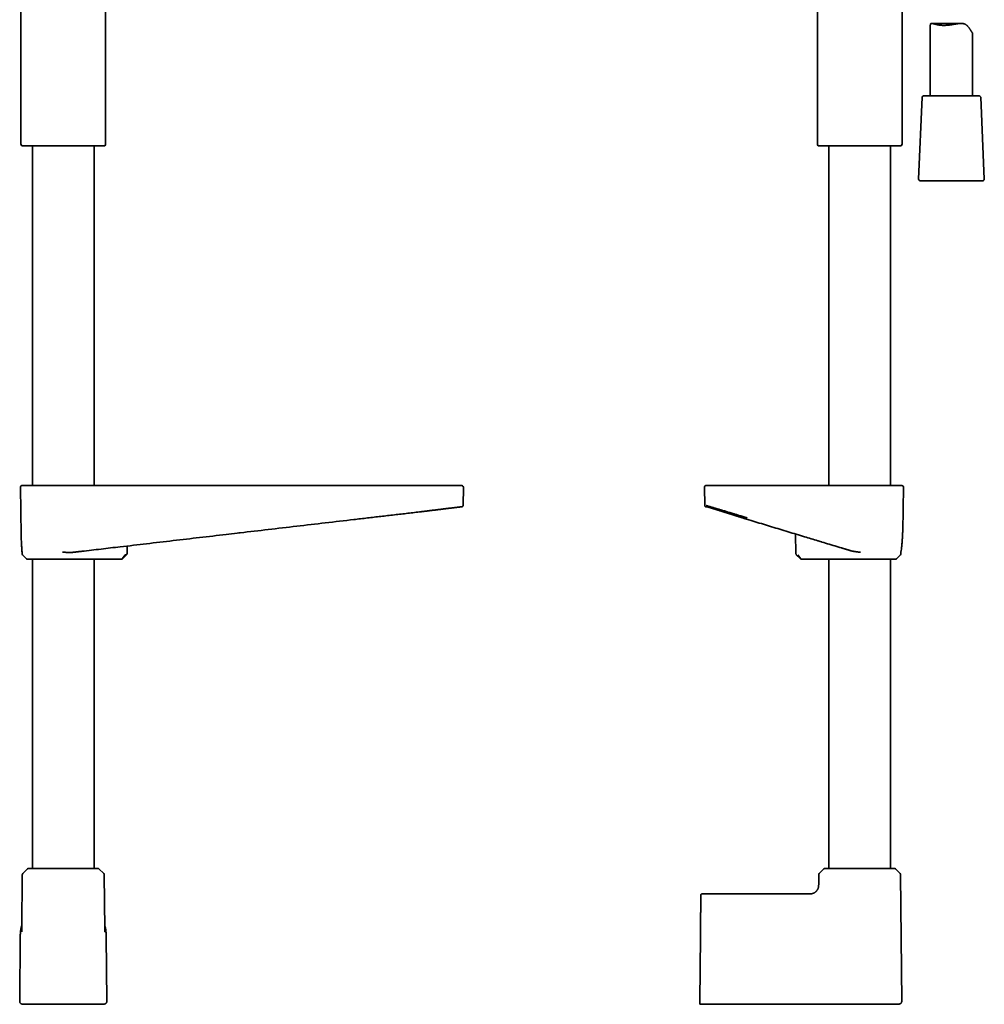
# Model space of a CAD drawing. Header units: millimetres. Extents: x 8 to 758, y 12 to 1622.
# Tile 10 of 16: x 360 to 702, y 857 to 1205. Entities that reach past the tile are written whole.
import ezdxf

# ---------------------------------------------------------------- set-up
doc = ezdxf.new("R2010")
doc.units = ezdxf.units.MM

msp = doc.modelspace()

# ---------------------------------------------------------------- linework, layer by layer
at = {"color": 7, "linetype": 'Continuous', "lineweight": 35}
for p, q in [((642.38, 1256.15), (642.38, 1161.51)), ((360.35, 1221.45), (360.35, 1161.51)), ((390.35, 1161.51), (390.35, 1221.45)), ((672.38, 1161.51), (672.38, 1217.5)), ((682.38, 1203.36), (682.38, 1178.45)), ((693.27, 1204.13), (682.86, 1204.13)), ((697.38, 1178.45), (697.38, 1200.65)), ((699.75, 1178.45), (680.01, 1178.45)), ((679.51, 1177.97), (678.25, 1148.97)), ((701.51, 1148.97), (700.25, 1177.97)), ((360.64, 1160.81), (375.35, 1160.81)), ((364.4, 1160.81), (364.4, 1040.5)), ((375.35, 1160.81), (390.05, 1160.81)), ((386.3, 1040.5), (386.3, 1160.81)), ((642.67, 1160.81), (672.09, 1160.81)), ((646.43, 1160.81), (646.43, 1040.5)), ((668.33, 1040.5), (668.33, 1160.81)), ((678.75, 1148.45), (685.84, 1148.45)), ((685.84, 1148.45), (701.01, 1148.45)), ((360.16, 1039.99), (360.46, 1023)), ((516.92, 1033.51), (517.04, 1039.99)), ((602.39, 1039.99), (602.5, 1033.49)), ((672.6, 1024.37), (672.87, 1039.99)), ((516.26, 1033), (516.41, 1033)), ((603.24, 1033), (603.33, 1033)), ((603.4, 1033), (603.41, 1033)), ((502.13, 1031.29), (502.24, 1031.3)), ((436.93, 1023.68), (436.93, 1023.68)), ((634.62, 1023.39), (634.8, 1016.4)), ((397.93, 1016.4), (398, 1019.14)), ((642.25, 1021.08), (642.25, 1021.08)), ((649.24, 1018.96), (650.75, 1018.51)), ((360.76, 1016.96), (360.77, 1016.4)), ((360.76, 1016.92), (360.76, 1016.95)), ((360.92, 1016.06), (362.36, 1014.64)), ((364.4, 1014.5), (364.4, 905)), ((386.3, 905), (386.3, 1014.5)), ((388.78, 1014.5), (395.96, 1014.5)), ((397.26, 1016.06), (396.23, 1014.64)), ((396.33, 1014.64), (397.79, 1016.07)), ((634.94, 1016.07), (636.4, 1014.64)), ((634.95, 1016.06), (634.96, 1016.06)), ((636.5, 1014.64), (635.47, 1016.06)), ((636.76, 1014.5), (636.77, 1014.5)), ((636.77, 1014.5), (643.94, 1014.5)), ((646.43, 1014.5), (646.43, 905)), ((668.33, 905), (668.33, 1014.5)), ((670.37, 1014.64), (671.81, 1016.06)), ((671.96, 1016.4), (671.97, 1016.95)), ((671.97, 1016.95), (671.97, 1016.97)), ((360.85, 902.75), (360.68, 883.61)), ((362.69, 904.83), (361.02, 903.17)), ((387.58, 905), (363.11, 905)), ((389.67, 903.17), (388, 904.83)), ((390.02, 883.62), (389.85, 902.75)), ((642.88, 902.75), (642.85, 899.67)), ((644.72, 904.83), (643.06, 903.17)), ((669.61, 905), (645.15, 905)), ((671.7, 903.17), (670.04, 904.83)), ((672.27, 857.99), (671.88, 902.75)), ((639.17, 896), (601.62, 896)), ((360.68, 883.64), (360.68, 883.61)), ((390.02, 883.62), (390.02, 883.64)), ((360.12, 880.9), (359.92, 857.97)), ((390.78, 857.97), (390.58, 880.9)), ((600.99, 880.9), (600.79, 857.97)), ((372.49, 856.97), (360.89, 856.97)), ((378.21, 856.97), (372.49, 856.97)), ((389.8, 856.97), (378.21, 856.97)), ((608.32, 856.97), (608.33, 856.97)), ((646.3, 856.98), (666.26, 856.98)), ((657.64, 856.98), (652.44, 856.98))]:
    msp.add_line(p, q, dxfattribs=at)
at = {"color": 7, "linetype": 'Continuous', "lineweight": 35, "flags": 128}
for points in [[(396.23, 1014.64), (396.23, 1014.64), (396.23, 1014.64), (396.23, 1014.64), (396.23, 1014.64), (396.23, 1014.64), (396.23, 1014.64), (396.23, 1014.64), (396.23, 1014.64), (396.23, 1014.64), (396.23, 1014.64), (396.23, 1014.64), (396.23, 1014.64), (396.24, 1014.64), (396.26, 1014.64), (396.27, 1014.64), (396.3, 1014.64), (396.32, 1014.64), (396.33, 1014.64), (396.33, 1014.64)], [(601.28, 856.97), (601.28, 856.97)], [(601.28, 856.97), (601.28, 856.97)], [(601.28, 856.97), (601.28, 856.97)]]:
    msp.add_lwpolyline(points, dxfattribs=at)
at = {"color": 7, "linetype": 'Continuous', "lineweight": 35}
for centre, radius, start, end in [((680.01, 1177.95), 0.5, 90, 177.5187), ((699.75, 1177.95), 0.5, 2.4813, 90), ((361.35, 1161.51), 1, 180, 225), ((389.35, 1161.51), 1, 315, 0), ((643.38, 1161.51), 1, 180, 225), ((671.38, 1161.51), 1, 315, 0), ((678.75, 1148.95), 0.5, 177.5187, 270), ((701.01, 1148.95), 0.5, 270, 2.4813), ((360.66, 1040), 0.5, 90, 181), ((516.54, 1040), 0.5, 359, 90), ((602.89, 1040), 0.5, 90, 181), ((672.37, 1040), 0.5, 359, 90), ((361.27, 1016.41), 0.5, 181, 225.5), ((362.71, 1015), 0.5, 225.5, 270), ((670.02, 1015), 0.5, 270, 314.5), ((671.46, 1016.41), 0.5, 314.5, 359), ((361.45, 902.75), 0.6, 134.75, 179.5), ((363.11, 904.4), 0.6, 90, 134.75), ((387.58, 904.4), 0.6, 45.25, 90), ((389.25, 902.75), 0.6, 0.5, 45.25), ((643.48, 902.75), 0.6, 134.75, 179.5), ((645.15, 904.4), 0.6, 90, 134.75), ((669.61, 904.4), 0.6, 45.25, 90), ((671.28, 902.75), 0.6, 0.5, 45.25)]:
    msp.add_arc(centre, radius, start, end, dxfattribs=at)
for centre, start_param, end_param in [((395.97, 1015), 3.141593, 3.257278), ((636.76, 1015), 3.094556, 3.141593)]:
    msp.add_ellipse(centre, major_axis=(0, 0.5), ratio=0.694764, start_param=start_param, end_param=end_param, dxfattribs=at)
for points, knots in [([(682.38, 1203.36), (682.38, 1203.43), (682.38, 1203.52), (682.4, 1203.64), (682.41, 1203.73), (682.43, 1203.8), (682.45, 1203.87), (682.48, 1203.93), (682.51, 1203.99), (682.55, 1204.03), (682.59, 1204.07), (682.64, 1204.09), (682.69, 1204.11), (682.75, 1204.13), (682.81, 1204.13), (682.88, 1204.13), (682.96, 1204.13), (683.06, 1204.12), (683.18, 1204.09), (683.3, 1204.07), (683.44, 1204.03), (683.58, 1203.99), (683.74, 1203.95), (683.9, 1203.91), (684.06, 1203.86), (684.23, 1203.82), (684.39, 1203.78), (684.57, 1203.73), (684.79, 1203.68), (685.07, 1203.63), (685.41, 1203.57), (685.75, 1203.52), (686.08, 1203.48), (686.43, 1203.46), (686.79, 1203.44), (687.04, 1203.44), (687.16, 1203.44)], [0, 0, 0, 0, 0.040853, 0.061846, 0.082838, 0.104031, 0.125223, 0.146635, 0.168046, 0.188965, 0.209885, 0.230999, 0.252114, 0.273441, 0.294768, 0.316235, 0.337703, 0.36715, 0.396598, 0.426275, 0.455953, 0.485869, 0.515785, 0.545868, 0.57595, 0.60359, 0.631231, 0.658992, 0.686754, 0.734807, 0.783033, 0.82657, 0.869685, 0.912945, 0.956394, 1, 1, 1, 1]), ([(687.16, 1203.44), (687.28, 1203.44), (687.53, 1203.44), (687.92, 1203.46), (688.31, 1203.48), (688.71, 1203.52), (689.11, 1203.57), (689.51, 1203.62), (689.91, 1203.68), (690.3, 1203.75), (690.7, 1203.82), (691.1, 1203.89), (691.49, 1203.95), (691.89, 1204.01), (692.23, 1204.06), (692.51, 1204.09), (692.72, 1204.11), (692.92, 1204.12), (693.13, 1204.13), (693.33, 1204.13), (693.56, 1204.13), (693.82, 1204.11), (694.06, 1204.07), (694.24, 1204.02), (694.37, 1203.98), (694.51, 1203.94), (694.67, 1203.87), (694.87, 1203.77), (695.1, 1203.62), (695.31, 1203.45), (695.51, 1203.26), (695.72, 1203.05), (695.91, 1202.81), (696.1, 1202.57), (696.27, 1202.33), (696.43, 1202.08), (696.59, 1201.84), (696.71, 1201.65), (696.8, 1201.51), (696.87, 1201.41), (696.93, 1201.31), (697, 1201.21), (697.06, 1201.12), (697.11, 1201.04), (697.17, 1200.97), (697.21, 1200.91), (697.25, 1200.85), (697.29, 1200.8), (697.32, 1200.76), (697.34, 1200.72), (697.36, 1200.7), (697.37, 1200.67), (697.38, 1200.66), (697.38, 1200.65), (697.38, 1200.65)], [0, 0, 0, 0, 0.025327, 0.051423, 0.077615, 0.104047, 0.130571, 0.156636, 0.181925, 0.207946, 0.23404, 0.26032, 0.286675, 0.312548, 0.341261, 0.355683, 0.370106, 0.384626, 0.399146, 0.413768, 0.428389, 0.450086, 0.471912, 0.482924, 0.493935, 0.505037, 0.516139, 0.537818, 0.559645, 0.581618, 0.603676, 0.62935, 0.655136, 0.680964, 0.706948, 0.732963, 0.759144, 0.785387, 0.79858, 0.811789, 0.825651, 0.839513, 0.853485, 0.867457, 0.881575, 0.895693, 0.90993, 0.924166, 0.938006, 0.951847, 0.965784, 0.979721, 0.99377, 1, 1, 1, 1]), ([(360.66, 1040.5), (360.66, 1040.5), (360.67, 1040.5), (360.71, 1040.5), (360.77, 1040.5), (360.83, 1040.5), (360.86, 1040.5)], [0, 0, 0, 0, 0.249984, 0.499975, 0.749978, 1, 1, 1, 1]), ([(360.86, 1040.5), (360.86, 1040.5), (360.87, 1040.5), (360.9, 1040.5), (360.94, 1040.5), (360.99, 1040.5), (361.05, 1040.5), (361.12, 1040.5), (361.21, 1040.5), (361.31, 1040.5), (361.41, 1040.5), (361.53, 1040.5), (361.65, 1040.5), (361.79, 1040.5), (361.95, 1040.5), (362.15, 1040.5), (362.38, 1040.5), (362.62, 1040.5), (362.89, 1040.5), (363.17, 1040.5), (363.49, 1040.5), (363.85, 1040.5), (364.25, 1040.5), (364.67, 1040.5), (365.1, 1040.5), (365.51, 1040.5), (365.92, 1040.5), (366.34, 1040.5), (366.77, 1040.5), (367.21, 1040.5), (367.63, 1040.5), (368.03, 1040.5), (368.39, 1040.5), (368.76, 1040.5), (369.14, 1040.5), (369.52, 1040.5), (369.91, 1040.5), (370.32, 1040.5), (370.73, 1040.5), (371.15, 1040.5), (371.57, 1040.5), (372, 1040.5), (372.42, 1040.5), (372.89, 1040.5), (373.41, 1040.5), (373.98, 1040.5), (374.55, 1040.5), (374.93, 1040.5), (375.12, 1040.5)], [0, 0, 0, 0, 0.018726, 0.037421, 0.056099, 0.074777, 0.09347, 0.112193, 0.131733, 0.149857, 0.167961, 0.186058, 0.204163, 0.22229, 0.240453, 0.264468, 0.288431, 0.312375, 0.336333, 0.360337, 0.384687, 0.413514, 0.442303, 0.471113, 0.499999, 0.524502, 0.548949, 0.573376, 0.597818, 0.622309, 0.646519, 0.665363, 0.684183, 0.702996, 0.721818, 0.740664, 0.75955, 0.77935, 0.799112, 0.818857, 0.838602, 0.858365, 0.878165, 0.897172, 0.922879, 0.948559, 0.974253, 1, 1, 1, 1]), ([(375.12, 1040.5), (378.5, 1040.5), (385.27, 1040.5), (395.43, 1040.5), (405.59, 1040.5), (415.74, 1040.5), (425.9, 1040.5), (436.06, 1040.5), (445.93, 1040.5), (455.53, 1040.5), (464.84, 1040.5), (474.15, 1040.5), (483.46, 1040.5), (492.77, 1040.5), (498.97, 1040.5), (502.08, 1040.5)], [0, 0, 0, 0, 0.080005, 0.160008, 0.240008, 0.320007, 0.400004, 0.480001, 0.559998, 0.633328, 0.706659, 0.779992, 0.853326, 0.926662, 1, 1, 1, 1]), ([(502.08, 1040.5), (502.22, 1040.5), (502.49, 1040.5), (502.91, 1040.5), (503.32, 1040.5), (503.74, 1040.5), (504.15, 1040.5), (504.56, 1040.5), (504.97, 1040.5), (505.38, 1040.5), (505.76, 1040.5), (506.15, 1040.5), (506.53, 1040.5), (506.91, 1040.5), (507.33, 1040.5), (507.78, 1040.5), (508.26, 1040.5), (508.74, 1040.5), (509.2, 1040.5), (509.66, 1040.5), (510.14, 1040.5), (510.63, 1040.5), (511.13, 1040.5), (511.61, 1040.5), (512.05, 1040.5), (512.45, 1040.5), (512.82, 1040.5), (513.17, 1040.5), (513.5, 1040.5), (513.81, 1040.5), (514.09, 1040.5), (514.33, 1040.5), (514.53, 1040.5), (514.73, 1040.5), (514.92, 1040.5), (515.09, 1040.5), (515.26, 1040.5), (515.42, 1040.5), (515.57, 1040.5), (515.7, 1040.5), (515.82, 1040.5), (515.93, 1040.5), (516.03, 1040.5), (516.12, 1040.5), (516.2, 1040.5), (516.27, 1040.5), (516.32, 1040.5), (516.33, 1040.5), (516.34, 1040.5)], [0, 0, 0, 0, 0.018726, 0.037421, 0.056099, 0.074777, 0.09347, 0.112193, 0.131733, 0.149857, 0.167961, 0.186058, 0.204163, 0.22229, 0.240453, 0.264468, 0.288431, 0.312375, 0.336333, 0.360337, 0.384687, 0.413514, 0.442303, 0.471113, 0.499999, 0.524502, 0.548949, 0.573376, 0.597818, 0.622309, 0.646519, 0.665363, 0.684183, 0.702996, 0.721818, 0.740664, 0.75955, 0.77935, 0.799112, 0.818857, 0.838602, 0.858365, 0.878165, 0.897172, 0.922879, 0.948559, 0.974253, 1, 1, 1, 1]), ([(516.34, 1040.5), (516.37, 1040.5), (516.43, 1040.5), (516.49, 1040.5), (516.53, 1040.5), (516.53, 1040.5), (516.54, 1040.5)], [0, 0, 0, 0, 0.250022, 0.500025, 0.750016, 1, 1, 1, 1]), ([(602.89, 1040.5), (602.89, 1040.5), (602.89, 1040.5), (602.92, 1040.5), (602.97, 1040.5), (603.04, 1040.5), (603.13, 1040.5), (603.25, 1040.5), (603.34, 1040.5), (603.39, 1040.5)], [0, 0, 0, 0, 0.119995, 0.266656, 0.413319, 0.559984, 0.706652, 0.853324, 1, 1, 1, 1]), ([(603.39, 1040.5), (603.39, 1040.5), (603.4, 1040.5), (603.43, 1040.5), (603.46, 1040.5), (603.51, 1040.5), (603.57, 1040.5), (603.64, 1040.5), (603.73, 1040.5), (603.82, 1040.5), (603.93, 1040.5), (604.04, 1040.5), (604.17, 1040.5), (604.3, 1040.5), (604.46, 1040.5), (604.66, 1040.5), (604.88, 1040.5), (605.13, 1040.5), (605.39, 1040.5), (605.67, 1040.5), (605.99, 1040.5), (606.34, 1040.5), (606.74, 1040.5), (607.17, 1040.5), (607.59, 1040.5), (608, 1040.5), (608.41, 1040.5), (608.82, 1040.5), (609.25, 1040.5), (609.7, 1040.5), (610.12, 1040.5), (610.51, 1040.5), (610.87, 1040.5), (611.24, 1040.5), (611.61, 1040.5), (612, 1040.5), (612.39, 1040.5), (612.79, 1040.5), (613.21, 1040.5), (613.62, 1040.5), (614.05, 1040.5), (614.47, 1040.5), (614.89, 1040.5), (615.36, 1040.5), (615.88, 1040.5), (616.45, 1040.5), (617.02, 1040.5), (617.4, 1040.5), (617.59, 1040.5)], [0, 0, 0, 0, 0.018726, 0.037421, 0.056099, 0.074777, 0.09347, 0.112193, 0.131733, 0.149857, 0.167961, 0.186058, 0.204163, 0.22229, 0.240453, 0.264468, 0.288431, 0.312375, 0.336333, 0.360337, 0.384687, 0.413514, 0.442303, 0.471113, 0.499999, 0.524502, 0.548949, 0.573376, 0.597818, 0.622309, 0.646519, 0.665363, 0.684183, 0.702996, 0.721818, 0.740664, 0.75955, 0.77935, 0.799112, 0.818857, 0.838602, 0.858365, 0.878165, 0.897172, 0.922879, 0.948559, 0.974253, 1, 1, 1, 1]), ([(617.59, 1040.5), (619.26, 1040.5), (622.6, 1040.5), (627.61, 1040.5), (632.62, 1040.5), (637.63, 1040.5), (642.64, 1040.5), (647.65, 1040.5), (652.66, 1040.5), (656, 1040.5), (657.67, 1040.5)], [0, 0, 0, 0, 0.125011, 0.250013, 0.375008, 0.5, 0.624992, 0.749987, 0.874989, 1, 1, 1, 1]), ([(657.67, 1040.5), (657.81, 1040.5), (658.09, 1040.5), (658.5, 1040.5), (658.92, 1040.5), (659.33, 1040.5), (659.74, 1040.5), (660.16, 1040.5), (660.56, 1040.5), (660.97, 1040.5), (661.36, 1040.5), (661.74, 1040.5), (662.12, 1040.5), (662.5, 1040.5), (662.92, 1040.5), (663.37, 1040.5), (663.85, 1040.5), (664.32, 1040.5), (664.79, 1040.5), (665.24, 1040.5), (665.72, 1040.5), (666.21, 1040.5), (666.71, 1040.5), (667.19, 1040.5), (667.63, 1040.5), (668.03, 1040.5), (668.39, 1040.5), (668.74, 1040.5), (669.07, 1040.5), (669.38, 1040.5), (669.65, 1040.5), (669.89, 1040.5), (670.09, 1040.5), (670.29, 1040.5), (670.48, 1040.5), (670.65, 1040.5), (670.82, 1040.5), (670.97, 1040.5), (671.12, 1040.5), (671.25, 1040.5), (671.37, 1040.5), (671.48, 1040.5), (671.57, 1040.5), (671.66, 1040.5), (671.74, 1040.5), (671.81, 1040.5), (671.85, 1040.5), (671.86, 1040.5), (671.87, 1040.5)], [0, 0, 0, 0, 0.018726, 0.037421, 0.056099, 0.074777, 0.09347, 0.112193, 0.131733, 0.149857, 0.167961, 0.186058, 0.204163, 0.22229, 0.240453, 0.264468, 0.288431, 0.312375, 0.336333, 0.360337, 0.384687, 0.413514, 0.442303, 0.471113, 0.499999, 0.524502, 0.548949, 0.573376, 0.597818, 0.622309, 0.646519, 0.665363, 0.684183, 0.702996, 0.721818, 0.740664, 0.75955, 0.77935, 0.799112, 0.818857, 0.838602, 0.858365, 0.878165, 0.897172, 0.922879, 0.948559, 0.974253, 1, 1, 1, 1]), ([(671.87, 1040.5), (671.92, 1040.5), (672.02, 1040.5), (672.14, 1040.5), (672.24, 1040.5), (672.31, 1040.5), (672.36, 1040.5), (672.38, 1040.5), (672.37, 1040.5), (672.37, 1040.5)], [0, 0, 0, 0, 0.160029, 0.320052, 0.480071, 0.640087, 0.8001, 0.960112, 1, 1, 1, 1]), ([(502.13, 1031.29), (502.24, 1031.3), (502.45, 1031.33), (502.79, 1031.37), (503.14, 1031.41), (503.51, 1031.45), (503.9, 1031.5), (504.31, 1031.55), (504.74, 1031.6), (505.11, 1031.65), (505.43, 1031.69), (505.62, 1031.71), (505.74, 1031.72), (505.77, 1031.73)], [0, 0, 0, 0, 0.084869, 0.175257, 0.271152, 0.372539, 0.479403, 0.591725, 0.709484, 0.832655, 0.902512, 0.973179, 1, 1, 1, 1]), ([(505.77, 1031.73), (505.79, 1031.73), (506.01, 1031.76), (506.42, 1031.81), (506.99, 1031.88), (507.56, 1031.95), (508.12, 1032.01), (508.67, 1032.08), (509.22, 1032.15), (509.75, 1032.21), (510.27, 1032.27), (510.76, 1032.34), (511.24, 1032.39), (511.7, 1032.45), (512.15, 1032.5), (512.58, 1032.56), (512.99, 1032.61), (513.38, 1032.65), (513.75, 1032.7), (514.1, 1032.74), (514.42, 1032.78), (514.71, 1032.81), (514.98, 1032.85), (515.21, 1032.87), (515.39, 1032.9), (515.55, 1032.91), (515.69, 1032.93), (515.81, 1032.95), (515.92, 1032.96), (516.01, 1032.97), (516.09, 1032.98), (516.16, 1032.99), (516.22, 1032.99), (516.27, 1033), (516.3, 1033.01), (516.32, 1033.01), (516.33, 1033.01)], [0, 0, 0, 0, 0.003286, 0.036737, 0.069933, 0.102886, 0.136491, 0.170388, 0.204538, 0.238844, 0.27321, 0.306929, 0.340585, 0.374194, 0.407776, 0.442017, 0.476339, 0.510698, 0.545041, 0.579317, 0.61288, 0.646445, 0.680178, 0.714238, 0.739288, 0.764577, 0.789906, 0.815039, 0.839742, 0.863782, 0.886924, 0.911162, 0.934308, 0.956644, 0.978449, 1, 1, 1, 1]), ([(516.41, 1033), (516.41, 1033), (516.4, 1033), (516.4, 1033), (516.39, 1033)], [0, 0, 0, 0, 0.709707, 1, 1, 1, 1]), ([(516.4, 1033), (516.4, 1033), (516.41, 1033), (516.41, 1033), (516.42, 1033), (516.44, 1033), (516.45, 1033), (516.46, 1033), (516.46, 1033), (516.47, 1033), (516.48, 1033), (516.49, 1033), (516.5, 1033.01), (516.5, 1033.01), (516.51, 1033.01), (516.51, 1033.01), (516.52, 1033.01), (516.53, 1033.01), (516.54, 1033.01), (516.55, 1033.02), (516.57, 1033.02), (516.58, 1033.02), (516.59, 1033.03), (516.61, 1033.04), (516.63, 1033.04), (516.64, 1033.05), (516.65, 1033.06), (516.67, 1033.06), (516.69, 1033.07), (516.72, 1033.09), (516.76, 1033.13), (516.8, 1033.17), (516.85, 1033.23), (516.89, 1033.31), (516.92, 1033.41), (516.92, 1033.48), (516.92, 1033.51)], [0, 0, 0, 0, 0.009394, 0.088588, 0.164831, 0.238122, 0.308462, 0.37585, 0.436684, 0.494895, 0.550481, 0.603444, 0.653783, 0.692714, 0.729916, 0.765389, 0.7984, 0.827712, 0.853309, 0.875201, 0.891329, 0.904649, 0.915193, 0.923025, 0.928312, 0.930163, 0.930969, 0.932617, 0.935657, 0.940117, 0.946101, 0.95388, 0.963405, 0.974498, 0.986839, 1, 1, 1, 1]), ([(602.5, 1033.49), (602.5, 1033.47), (602.5, 1033.42), (602.52, 1033.35), (602.54, 1033.3), (602.57, 1033.24), (602.6, 1033.2), (602.63, 1033.16), (602.66, 1033.13), (602.68, 1033.11), (602.7, 1033.1), (602.71, 1033.1), (602.72, 1033.08), (602.75, 1033.07), (602.77, 1033.05), (602.79, 1033.04), (602.82, 1033.03), (602.84, 1033.03), (602.85, 1033.02), (602.87, 1033.02), (602.88, 1033.01), (602.89, 1033.01), (602.89, 1033.01), (602.9, 1033.01), (602.91, 1033.01), (602.91, 1033.01), (602.92, 1033.01), (602.92, 1033.01), (602.93, 1033), (602.94, 1033), (602.95, 1033), (602.96, 1033), (602.97, 1033), (602.99, 1033), (603, 1033), (603, 1033), (603.01, 1033), (603.01, 1033)], [0, 0, 0, 0, 0.00662, 0.012838, 0.018531, 0.023605, 0.029298, 0.033768, 0.037287, 0.040856, 0.041918, 0.044142, 0.046065, 0.054516, 0.06538, 0.078157, 0.093274, 0.110754, 0.130612, 0.152857, 0.177496, 0.204535, 0.231432, 0.259961, 0.289147, 0.318942, 0.349345, 0.380358, 0.445395, 0.512958, 0.583048, 0.655663, 0.730804, 0.807062, 0.885757, 0.966889, 1, 1, 1, 1]), ([(603, 1033.49), (603.01, 1033.49), (603.04, 1033.48), (603.14, 1033.44), (603.31, 1033.39), (603.53, 1033.32), (603.82, 1033.23), (604.16, 1033.13), (604.57, 1033.01), (605.04, 1032.87), (605.45, 1032.75), (605.77, 1032.65), (605.99, 1032.59), (606.22, 1032.52), (606.45, 1032.45), (606.69, 1032.38), (606.94, 1032.3), (607.2, 1032.23), (607.54, 1032.12), (607.99, 1031.99), (608.55, 1031.82), (609.16, 1031.63), (609.78, 1031.44), (610.42, 1031.25), (611.04, 1031.06), (611.48, 1030.92), (611.73, 1030.85), (611.81, 1030.82), (611.89, 1030.8), (611.97, 1030.77), (612.05, 1030.75), (612.24, 1030.69), (612.53, 1030.6), (612.97, 1030.47), (613.47, 1030.32), (614.02, 1030.15), (614.63, 1029.96), (615.29, 1029.76), (616, 1029.54), (616.77, 1029.31), (617.31, 1029.15), (617.58, 1029.07)], [0, 0, 0, 0, 0.040151, 0.080541, 0.121184, 0.162091, 0.203275, 0.244746, 0.286516, 0.328597, 0.370998, 0.386986, 0.403021, 0.419104, 0.435235, 0.451415, 0.467644, 0.483923, 0.500252, 0.531667, 0.564215, 0.597899, 0.63272, 0.664305, 0.696774, 0.726077, 0.729966, 0.733866, 0.737778, 0.741701, 0.745637, 0.749584, 0.767994, 0.788837, 0.812114, 0.837822, 0.86596, 0.89596, 0.928301, 0.962982, 1, 1, 1, 1]), ([(603.02, 1033), (603.03, 1033), (603.04, 1033), (603.1, 1033), (603.17, 1033), (603.22, 1033), (603.24, 1033)], [0, 0, 0, 0, 0.204381, 0.530638, 0.856895, 1, 1, 1, 1]), ([(603.22, 1033), (603.22, 1033), (603.23, 1033), (603.23, 1033), (603.24, 1033), (603.24, 1033), (603.25, 1033), (603.26, 1033), (603.26, 1033), (603.27, 1033), (603.27, 1033)], [0, 0, 0, 0, 0.1070241, 0.2215249, 0.3397396, 0.4616682, 0.5873109, 0.7166675, 0.8632495, 1, 1, 1, 1]), ([(603.24, 1033), (603.24, 1033), (603.25, 1033), (603.26, 1033), (603.28, 1033), (603.31, 1033), (603.34, 1033), (603.36, 1033), (603.37, 1033)], [0, 0, 0, 0, 0.095618, 0.29659, 0.499772, 0.705166, 0.912779, 1, 1, 1, 1]), ([(603.25, 1033.07), (603.26, 1033.06), (603.29, 1033.05), (603.32, 1033.03), (603.36, 1033.02), (603.39, 1033.01), (603.42, 1033), (603.46, 1032.99), (603.5, 1032.97), (603.54, 1032.96), (603.6, 1032.94), (603.66, 1032.92), (603.72, 1032.9), (603.79, 1032.88), (603.86, 1032.86), (603.93, 1032.84), (604.01, 1032.82), (604.09, 1032.79), (604.19, 1032.76), (604.28, 1032.73), (604.39, 1032.7), (604.52, 1032.66), (604.66, 1032.62), (604.81, 1032.57), (604.97, 1032.52), (605.14, 1032.47), (605.28, 1032.42), (605.42, 1032.38), (605.53, 1032.34), (605.64, 1032.31), (605.75, 1032.28), (605.88, 1032.24), (606.04, 1032.19), (606.23, 1032.13), (606.44, 1032.06), (606.67, 1031.99), (606.92, 1031.91), (607.23, 1031.82), (607.6, 1031.7), (608.04, 1031.56), (608.39, 1031.45), (608.63, 1031.37), (608.77, 1031.33), (608.92, 1031.29), (609.06, 1031.24), (609.2, 1031.2), (609.35, 1031.15), (609.48, 1031.11), (609.61, 1031.07), (609.72, 1031.03), (609.82, 1031), (609.9, 1030.98), (609.96, 1030.96), (610, 1030.95), (610.03, 1030.94), (610.07, 1030.92), (610.12, 1030.91), (610.21, 1030.88), (610.33, 1030.84), (610.48, 1030.79), (610.66, 1030.74), (610.84, 1030.68), (611.05, 1030.61), (611.27, 1030.54), (611.51, 1030.47), (611.74, 1030.4), (611.97, 1030.33), (612.18, 1030.26), (612.38, 1030.2), (612.56, 1030.14), (612.71, 1030.09), (612.84, 1030.05), (612.97, 1030.01), (613.08, 1029.98), (613.19, 1029.94), (613.3, 1029.91), (613.43, 1029.87), (613.6, 1029.81), (613.79, 1029.75), (614.02, 1029.68), (614.27, 1029.6), (614.54, 1029.52), (614.84, 1029.42), (615.16, 1029.32), (615.49, 1029.22), (615.84, 1029.11), (616.21, 1028.99), (616.6, 1028.87), (617.02, 1028.74), (617.3, 1028.65), (617.44, 1028.6)], [0, 0, 0, 0, 0.012706, 0.024547, 0.035551, 0.046243, 0.057478, 0.069272, 0.081628, 0.095818, 0.109716, 0.122991, 0.135647, 0.14769, 0.160409, 0.172372, 0.183781, 0.195535, 0.207744, 0.22041, 0.233538, 0.24713, 0.263212, 0.279868, 0.296003, 0.311225, 0.325521, 0.336096, 0.346089, 0.355497, 0.364322, 0.372897, 0.386411, 0.400872, 0.416286, 0.43266, 0.450008, 0.468345, 0.495369, 0.522715, 0.550286, 0.558454, 0.566643, 0.574851, 0.58308, 0.59133, 0.599553, 0.607125, 0.613855, 0.620392, 0.625874, 0.630299, 0.633668, 0.635245, 0.636734, 0.63887, 0.64168, 0.645164, 0.652749, 0.661168, 0.670348, 0.680289, 0.690993, 0.702855, 0.715426, 0.727597, 0.739074, 0.749857, 0.759943, 0.769331, 0.776218, 0.782674, 0.788697, 0.794289, 0.799449, 0.804499, 0.810241, 0.818606, 0.828153, 0.838884, 0.850798, 0.863896, 0.878179, 0.893647, 0.90887, 0.925091, 0.942312, 0.960535, 0.979763, 1, 1, 1, 1]), ([(603.38, 1033), (603.39, 1033), (603.4, 1033), (603.41, 1033), (603.41, 1033)], [0, 0, 0, 0, 0.888792, 1, 1, 1, 1]), ([(436.89, 1023.68), (437.28, 1023.72), (440.95, 1024.15), (447.99, 1024.97), (458.03, 1026.14), (468.15, 1027.32), (476.49, 1028.29), (483.05, 1029.06), (487.82, 1029.62), (492.59, 1030.17), (497.36, 1030.72), (500.54, 1031.1), (502.13, 1031.29)], [0, 0, 0, 0, 0.017658, 0.168784, 0.32394, 0.479097, 0.634253, 0.707398, 0.780542, 0.853685, 0.926833, 1, 1, 1, 1]), ([(617.44, 1028.6), (618.42, 1028.3), (620.36, 1027.7), (623.28, 1026.83), (626.19, 1025.94), (629.1, 1025.06), (632.02, 1024.18), (634.93, 1023.3), (638.43, 1022.24), (640.96, 1021.47), (642.52, 1021)], [0, 0, 0, 0, 0.116414, 0.232603, 0.348808, 0.465013, 0.581217, 0.69742, 0.813622, 1, 1, 1, 1]), ([(360.46, 1023), (360.47, 1021.98), (360.49, 1020.91), (360.57, 1019.83), (360.57, 1019.77)], [0, 0, 0, 0, 0.940178, 1, 1, 1, 1]), ([(436.93, 1023.68), (435.63, 1023.53), (431.2, 1023.01), (423.64, 1022.13), (414.26, 1021.04), (404.87, 1019.94), (398.62, 1019.21), (395.49, 1018.85)], [0, 0, 0, 0, 0.09435, 0.320762, 0.547175, 0.773587, 1, 1, 1, 1]), ([(671.97, 1016.94), (672.02, 1017.32), (672.14, 1018.11), (672.29, 1019.33), (672.41, 1020.59), (672.5, 1021.85), (672.56, 1022.85), (672.57, 1023.43), (672.58, 1023.59)], [0, 0, 0, 0, 0.1696668, 0.3591475, 0.5485852, 0.7379562, 0.9272839, 1, 1, 1, 1]), ([(672.58, 1023.6), (672.58, 1023.76), (672.6, 1024.02), (672.6, 1024.27), (672.6, 1024.37)], [0, 0, 0, 0, 0.614715, 1, 1, 1, 1]), ([(360.57, 1019.75), (360.6, 1019.29), (360.65, 1018.36), (360.72, 1017.42), (360.76, 1016.95)], [0, 0, 0, 0, 0.495706, 1, 1, 1, 1]), ([(395.49, 1018.85), (394.36, 1018.72), (392.11, 1018.45), (388.72, 1018.06), (385.33, 1017.66), (383.07, 1017.4), (381.95, 1017.27)], [0, 0, 0, 0, 0.2499983, 0.499999, 0.7500009, 1, 1, 1, 1]), ([(649.24, 1018.96), (647.5, 1019.49), (645.69, 1020.04), (643.36, 1020.74), (642.78, 1020.92), (642.25, 1021.08)], [0, 0, 0, 0, 0.7498023, 0.7743139, 1, 1, 1, 1]), ([(653.87, 1017.56), (653.74, 1017.6), (653.48, 1017.68), (653.08, 1017.8), (652.69, 1017.92), (652.3, 1018.04), (651.91, 1018.15), (651.52, 1018.27), (651.14, 1018.39), (650.89, 1018.46), (650.77, 1018.5)], [0, 0, 0, 0, 0.124059, 0.248118, 0.372546, 0.496973, 0.622535, 0.748098, 0.874049, 1, 1, 1, 1]), ([(362.71, 1014.5), (362.71, 1014.5), (362.71, 1014.5), (362.74, 1014.5), (362.78, 1014.5), (362.83, 1014.5), (362.87, 1014.5), (362.91, 1014.5), (362.95, 1014.5), (363, 1014.5), (363.07, 1014.5), (363.16, 1014.5), (363.28, 1014.5), (363.41, 1014.5), (363.56, 1014.5), (363.72, 1014.5), (363.89, 1014.5), (364.08, 1014.5), (364.31, 1014.5), (364.58, 1014.5), (364.9, 1014.5), (365.24, 1014.5), (365.61, 1014.5), (366, 1014.5), (366.39, 1014.5), (366.77, 1014.5), (367.15, 1014.5), (367.54, 1014.5), (367.95, 1014.5), (368.37, 1014.5), (368.79, 1014.5), (369.23, 1014.5), (369.66, 1014.5), (370.09, 1014.5), (370.53, 1014.5), (370.9, 1014.5), (371.21, 1014.5), (371.44, 1014.5), (371.68, 1014.5), (371.92, 1014.5), (372.17, 1014.5), (372.46, 1014.5), (372.8, 1014.5), (373.2, 1014.5), (373.59, 1014.5), (373.99, 1014.5), (374.39, 1014.5), (374.79, 1014.5), (375.19, 1014.5), (375.61, 1014.5), (376.06, 1014.5), (376.53, 1014.5), (376.99, 1014.5), (377.4, 1014.5), (377.74, 1014.5), (378.03, 1014.5), (378.32, 1014.5), (378.6, 1014.5), (378.95, 1014.5), (379.37, 1014.5), (379.84, 1014.5), (380.31, 1014.5), (380.76, 1014.5), (381.21, 1014.5), (381.65, 1014.5), (382.09, 1014.5), (382.51, 1014.5), (382.93, 1014.5), (383.33, 1014.5), (383.72, 1014.5), (384.09, 1014.5), (384.45, 1014.5), (384.79, 1014.5), (385.11, 1014.5), (385.42, 1014.5), (385.7, 1014.5), (385.93, 1014.5), (386.11, 1014.5), (386.24, 1014.5), (386.37, 1014.5), (386.49, 1014.5), (386.61, 1014.5), (386.76, 1014.5), (386.95, 1014.5), (387.16, 1014.5), (387.34, 1014.5), (387.5, 1014.5), (387.64, 1014.5), (387.72, 1014.5), (387.75, 1014.5)], [0, 0, 0, 0, 0.009603, 0.025645, 0.041664, 0.047959, 0.054259, 0.060565, 0.06688, 0.073205, 0.079544, 0.091042, 0.102501, 0.113935, 0.125357, 0.13678, 0.148216, 0.15968, 0.171184, 0.187113, 0.202974, 0.218802, 0.234631, 0.250497, 0.266434, 0.280093, 0.293698, 0.307271, 0.320835, 0.33441, 0.34802, 0.361686, 0.37456, 0.387389, 0.400189, 0.41298, 0.419683, 0.426391, 0.433106, 0.439832, 0.446572, 0.453326, 0.464117, 0.474875, 0.485613, 0.496341, 0.507069, 0.51781, 0.528573, 0.539369, 0.551976, 0.564539, 0.577076, 0.589605, 0.597483, 0.605369, 0.613268, 0.621182, 0.629117, 0.642656, 0.656143, 0.669599, 0.683046, 0.696504, 0.709996, 0.723542, 0.737262, 0.750927, 0.764559, 0.778182, 0.791817, 0.805486, 0.819213, 0.83231, 0.845359, 0.858378, 0.871387, 0.878204, 0.885026, 0.891857, 0.898698, 0.905554, 0.912425, 0.927064, 0.94165, 0.956209, 0.970769, 0.985357, 1, 1, 1, 1]), ([(378.89, 1016.91), (378.73, 1016.9), (378.4, 1016.86), (377.91, 1016.84), (377.56, 1016.84), (377.36, 1016.84), (377.3, 1016.85), (377.25, 1016.85), (377.19, 1016.85), (377.13, 1016.85), (377.07, 1016.85), (376.98, 1016.85), (376.85, 1016.86), (376.65, 1016.87), (376.42, 1016.88), (376.15, 1016.9), (375.84, 1016.92), (375.49, 1016.94), (375.25, 1016.96), (375.12, 1016.97)], [0, 0, 0, 0, 0.12759, 0.264622, 0.393219, 0.408129, 0.423136, 0.438239, 0.453439, 0.468736, 0.48413, 0.499621, 0.540525, 0.591618, 0.652902, 0.724381, 0.806056, 0.897929, 1, 1, 1, 1]), ([(381.95, 1017.27), (381.82, 1017.25), (381.58, 1017.22), (381.21, 1017.18), (380.84, 1017.14), (380.46, 1017.09), (380.07, 1017.05), (379.68, 1017), (379.28, 1016.96), (379.02, 1016.93), (378.89, 1016.91)], [0, 0, 0, 0, 0.124028, 0.248056, 0.372467, 0.496878, 0.62246, 0.748043, 0.874021, 1, 1, 1, 1]), ([(387.75, 1014.5), (387.77, 1014.5), (387.81, 1014.5), (387.9, 1014.5), (388, 1014.5), (388.12, 1014.5), (388.26, 1014.5), (388.42, 1014.5), (388.59, 1014.5), (388.72, 1014.5), (388.78, 1014.5)], [0, 0, 0, 0, 0.124936, 0.24939, 0.374015, 0.499462, 0.624501, 0.749159, 0.874105, 1, 1, 1, 1]), ([(395.96, 1014.5), (395.96, 1014.5), (395.97, 1014.5), (395.98, 1014.5), (395.98, 1014.5), (395.98, 1014.5), (395.98, 1014.5), (395.98, 1014.5)], [0, 0, 0, 0, 0.213072, 0.4211, 0.635541, 0.866901, 1, 1, 1, 1]), ([(395.98, 1014.5), (396.01, 1014.5), (396.07, 1014.5), (396.17, 1014.53), (396.26, 1014.58), (396.31, 1014.62), (396.33, 1014.64)], [0, 0, 0, 0, 0.244617, 0.495174, 0.748177, 1, 1, 1, 1]), ([(397.26, 1016.06), (397.26, 1016.06), (397.26, 1016.06), (397.28, 1016.06), (397.3, 1016.06), (397.34, 1016.06), (397.39, 1016.06), (397.46, 1016.06), (397.51, 1016.06), (397.55, 1016.06), (397.57, 1016.06), (397.59, 1016.06), (397.61, 1016.06), (397.63, 1016.06), (397.64, 1016.06), (397.66, 1016.06), (397.68, 1016.06), (397.71, 1016.06), (397.74, 1016.06), (397.77, 1016.06), (397.77, 1016.06), (397.77, 1016.06)], [0, 0, 0, 0, 0.001111, 0.01028, 0.036063, 0.077192, 0.133446, 0.214104, 0.313119, 0.342065, 0.372253, 0.403682, 0.436351, 0.47026, 0.50541, 0.521476, 0.570959, 0.650788, 0.747124, 0.867288, 1, 1, 1, 1]), ([(397.77, 1016.06), (397.79, 1016.09), (397.84, 1016.14), (397.88, 1016.22), (397.92, 1016.31), (397.92, 1016.38), (397.92, 1016.41)], [0, 0, 0, 0, 0.247566, 0.50002, 0.752462, 1, 1, 1, 1]), ([(634.8, 1016.41), (634.81, 1016.38), (634.81, 1016.31), (634.84, 1016.22), (634.89, 1016.13), (634.93, 1016.09), (634.95, 1016.06)], [0, 0, 0, 0, 0.247534, 0.499978, 0.752435, 1, 1, 1, 1]), ([(636.4, 1014.64), (636.41, 1014.63), (636.44, 1014.61), (636.48, 1014.58), (636.53, 1014.55), (636.57, 1014.53), (636.62, 1014.52), (636.67, 1014.51), (636.72, 1014.5), (636.75, 1014.5), (636.77, 1014.5)], [0, 0, 0, 0, 0.126968, 0.252535, 0.37833, 0.5082724, 0.63989, 0.7677891, 0.8880876, 1, 1, 1, 1]), ([(636.4, 1014.64), (636.4, 1014.64), (636.4, 1014.64), (636.4, 1014.64), (636.4, 1014.64)], [0, 0, 0, 0, 0.60398, 1, 1, 1, 1]), ([(636.77, 1014.5), (636.75, 1014.5), (636.72, 1014.5), (636.67, 1014.52), (636.6, 1014.55), (636.55, 1014.59), (636.51, 1014.63), (636.5, 1014.64)], [0, 0, 0, 0, 0.160892, 0.311559, 0.581836, 0.811334, 1, 1, 1, 1]), ([(643.94, 1014.5), (644.01, 1014.5), (644.14, 1014.5), (644.31, 1014.5), (644.47, 1014.5), (644.61, 1014.5), (644.73, 1014.5), (644.83, 1014.5), (644.92, 1014.5), (644.96, 1014.5), (644.97, 1014.5)], [0, 0, 0, 0, 0.125673, 0.250341, 0.374664, 0.499307, 0.622576, 0.749596, 0.877951, 1, 1, 1, 1]), ([(644.97, 1014.5), (645.02, 1014.5), (645.1, 1014.5), (645.26, 1014.5), (645.41, 1014.5), (645.54, 1014.5), (645.62, 1014.5), (645.71, 1014.5), (645.81, 1014.5), (645.9, 1014.5), (646.04, 1014.5), (646.23, 1014.5), (646.47, 1014.5), (646.73, 1014.5), (647.01, 1014.5), (647.3, 1014.5), (647.61, 1014.5), (647.95, 1014.5), (648.33, 1014.5), (648.76, 1014.5), (649.2, 1014.5), (649.66, 1014.5), (650.14, 1014.5), (650.61, 1014.5), (651.06, 1014.5), (651.5, 1014.5), (651.94, 1014.5), (652.33, 1014.5), (652.67, 1014.5), (652.96, 1014.5), (653.25, 1014.5), (653.54, 1014.5), (653.89, 1014.5), (654.3, 1014.5), (654.77, 1014.5), (655.24, 1014.5), (655.71, 1014.5), (656.18, 1014.5), (656.66, 1014.5), (657.18, 1014.5), (657.74, 1014.5), (658.33, 1014.5), (658.81, 1014.5), (659.16, 1014.5), (659.39, 1014.5), (659.63, 1014.5), (659.86, 1014.5), (660.09, 1014.5), (660.38, 1014.5), (660.73, 1014.5), (661.14, 1014.5), (661.55, 1014.5), (661.95, 1014.5), (662.34, 1014.5), (662.73, 1014.5), (663.11, 1014.5), (663.54, 1014.5), (664.01, 1014.5), (664.5, 1014.5), (664.98, 1014.5), (665.45, 1014.5), (665.89, 1014.5), (666.3, 1014.5), (666.67, 1014.5), (667.01, 1014.5), (667.33, 1014.5), (667.63, 1014.5), (667.92, 1014.5), (668.19, 1014.5), (668.44, 1014.5), (668.67, 1014.5), (668.88, 1014.5), (669.07, 1014.5), (669.22, 1014.5), (669.33, 1014.5), (669.41, 1014.5), (669.48, 1014.5), (669.55, 1014.5), (669.62, 1014.5), (669.69, 1014.5), (669.76, 1014.5), (669.84, 1014.5), (669.9, 1014.5), (669.95, 1014.5), (669.99, 1014.5), (670.01, 1014.5), (670.02, 1014.5), (670.02, 1014.5), (670.02, 1014.5)], [0, 0, 0, 0, 0.016391, 0.03272, 0.049023, 0.05543, 0.061841, 0.068259, 0.074686, 0.081124, 0.087576, 0.10094, 0.114254, 0.127537, 0.140812, 0.154098, 0.167416, 0.180787, 0.196787, 0.212718, 0.228615, 0.244513, 0.260448, 0.276456, 0.289725, 0.302944, 0.316132, 0.329309, 0.337596, 0.345892, 0.354202, 0.36253, 0.370883, 0.383746, 0.396565, 0.409357, 0.422142, 0.434936, 0.447759, 0.46063, 0.47673, 0.492772, 0.508791, 0.515086, 0.521386, 0.527692, 0.534007, 0.540332, 0.546671, 0.558169, 0.569629, 0.581063, 0.592484, 0.603907, 0.615344, 0.626808, 0.638312, 0.654241, 0.670102, 0.68593, 0.701759, 0.717624, 0.733562, 0.747221, 0.760826, 0.774399, 0.787963, 0.801538, 0.815148, 0.828814, 0.841689, 0.854517, 0.867318, 0.880109, 0.886811, 0.893519, 0.900235, 0.906961, 0.9137, 0.920455, 0.931245, 0.942004, 0.952742, 0.963469, 0.974198, 0.984938, 0.995701, 1, 1, 1, 1]), ([(657.67, 1016.92), (657.53, 1016.94), (657.26, 1016.97), (656.89, 1017.01), (656.55, 1017.05), (656.29, 1017.08), (656.1, 1017.11), (655.96, 1017.13), (655.83, 1017.15), (655.67, 1017.17), (655.41, 1017.21), (655.05, 1017.27), (654.64, 1017.36), (654.24, 1017.45), (654, 1017.52), (653.87, 1017.56)], [0, 0, 0, 0, 0.109406, 0.2073, 0.293679, 0.368545, 0.40971, 0.446326, 0.478394, 0.512309, 0.566713, 0.68381, 0.794989, 0.900348, 1, 1, 1, 1]), ([(642.85, 899.67), (642.85, 899.59), (642.85, 899.42), (642.85, 899.17), (642.85, 898.91), (642.83, 898.66), (642.79, 898.41), (642.73, 898.17), (642.65, 897.93), (642.55, 897.69), (642.43, 897.47), (642.29, 897.26), (642.14, 897.06), (641.97, 896.87), (641.78, 896.7), (641.58, 896.55), (641.37, 896.41), (641.15, 896.29), (640.91, 896.19), (640.67, 896.11), (640.43, 896.05), (640.18, 896.01), (639.93, 896), (639.67, 896), (639.42, 896), (639.25, 896), (639.17, 896)], [0, 0, 0, 0, 0.041677, 0.083356, 0.125032, 0.166693, 0.208362, 0.250031, 0.291692, 0.33335, 0.375009, 0.41667, 0.45833, 0.499989, 0.541652, 0.583319, 0.624984, 0.666643, 0.708303, 0.749968, 0.791639, 0.833307, 0.874968, 0.916645, 0.958322, 1, 1, 1, 1]), ([(601.62, 896), (601.59, 896), (601.55, 896), (601.48, 895.98), (601.42, 895.96), (601.37, 895.93), (601.32, 895.9), (601.28, 895.87), (601.24, 895.83), (601.21, 895.79), (601.18, 895.75), (601.16, 895.71), (601.14, 895.66), (601.13, 895.61), (601.12, 895.56), (601.12, 895.52), (601.12, 895.5)], [0, 0, 0, 0, 0.092179, 0.179265, 0.259536, 0.331635, 0.413397, 0.479298, 0.542382, 0.605254, 0.667617, 0.731683, 0.789828, 0.857278, 0.932863, 1, 1, 1, 1]), ([(601.12, 895.5), (601.12, 895.5), (601.12, 895.5), (601.12, 895.45), (601.11, 895.38), (601.11, 895.28), (601.11, 895.15), (601.11, 895), (601.11, 894.82), (601.11, 894.62), (601.11, 894.39), (601.1, 894.13), (601.1, 893.85), (601.1, 893.54), (601.1, 893.21), (601.09, 892.86), (601.09, 892.48), (601.09, 892.09), (601.08, 891.67), (601.08, 891.23), (601.07, 890.77), (601.07, 890.29), (601.07, 889.79), (601.06, 889.27), (601.06, 888.73), (601.05, 888.19), (601.05, 887.64), (601.04, 887.07), (601.04, 886.49), (601.03, 885.9), (601.03, 885.29), (601.02, 884.67), (601.02, 884.05), (601.01, 883.5), (601.01, 883.05), (601, 882.71), (601, 882.37), (601, 882.09), (601, 881.86), (601, 881.71), (600.99, 881.57), (600.99, 881.43), (600.99, 881.27), (600.99, 881.1), (600.99, 880.97), (600.99, 880.9)], [0, 0, 0, 0, 0.027613, 0.05554, 0.083535, 0.111653, 0.139728, 0.167143, 0.19458, 0.222088, 0.249714, 0.277915, 0.305952, 0.33388, 0.361751, 0.38978, 0.417383, 0.444942, 0.472508, 0.500134, 0.528241, 0.556262, 0.584252, 0.612269, 0.640287, 0.667728, 0.695163, 0.722643, 0.750217, 0.778108, 0.80601, 0.833977, 0.86206, 0.890638, 0.906203, 0.921437, 0.936352, 0.951189, 0.958143, 0.965289, 0.971322, 0.976967, 0.983629, 0.991306, 1, 1, 1, 1]), ([(360.69, 884.9), (360.68, 884.87), (360.61, 884.62), (360.5, 884.16), (360.36, 883.51), (360.26, 882.86), (360.18, 882.21), (360.13, 881.56), (360.12, 881.12), (360.12, 880.9)], [0, 0, 0, 0, 0.024242, 0.188889, 0.353503, 0.51515, 0.676776, 0.838389, 1, 1, 1, 1]), ([(360.68, 883.64), (360.68, 883.63), (360.68, 883.6), (360.68, 883.57), (360.68, 883.54), (360.68, 883.52), (360.68, 883.5), (360.68, 883.48), (360.68, 883.46), (360.68, 883.42), (360.68, 883.37), (360.67, 883.32), (360.67, 883.27), (360.67, 883.22), (360.67, 883.17), (360.67, 883.12), (360.67, 883.08), (360.67, 883.03), (360.67, 882.97), (360.66, 882.92), (360.66, 882.87), (360.66, 882.83), (360.66, 882.79), (360.66, 882.76), (360.66, 882.73), (360.66, 882.68), (360.65, 882.63), (360.65, 882.58), (360.65, 882.56), (360.65, 882.55), (360.65, 882.55), (360.65, 882.55)], [0, 0, 0, 0, 0.025818, 0.055645, 0.077203, 0.09293, 0.10914, 0.126211, 0.143187, 0.173053, 0.205148, 0.239656, 0.269045, 0.297905, 0.333015, 0.364693, 0.392358, 0.42452, 0.462902, 0.507197, 0.547676, 0.5806, 0.605503, 0.63206, 0.664844, 0.702124, 0.783319, 0.852232, 0.913123, 0.977025, 1, 1, 1, 1]), ([(390.58, 880.9), (390.57, 881.13), (390.56, 881.57), (390.51, 882.24), (390.43, 882.91), (390.32, 883.57), (390.18, 884.22), (390.08, 884.66), (390.01, 884.88), (390, 884.9)], [0, 0, 0, 0, 0.165559, 0.331065, 0.496483, 0.661772, 0.826881, 0.988818, 1, 1, 1, 1]), ([(390.05, 882.55), (390.05, 882.55), (390.05, 882.55), (390.04, 882.56), (390.04, 882.58), (390.04, 882.6), (390.04, 882.64), (390.04, 882.68), (390.04, 882.74), (390.04, 882.8), (390.03, 882.86), (390.03, 882.92), (390.03, 882.99), (390.03, 883.07), (390.02, 883.14), (390.02, 883.22), (390.02, 883.27), (390.02, 883.32), (390.02, 883.37), (390.02, 883.43), (390.02, 883.47), (390.02, 883.5), (390.02, 883.53), (390.02, 883.56), (390.02, 883.6), (390.02, 883.62), (390.02, 883.64)], [0, 0, 0, 0, 0.035324, 0.086953, 0.1356, 0.184518, 0.234183, 0.28453, 0.343149, 0.407998, 0.454622, 0.495651, 0.542859, 0.596788, 0.658102, 0.697433, 0.734171, 0.763991, 0.796946, 0.8358, 0.864685, 0.891623, 0.912887, 0.936767, 0.969576, 1, 1, 1, 1]), ([(359.92, 857.97), (359.92, 857.93), (359.92, 857.84), (359.95, 857.71), (359.99, 857.59), (360.05, 857.48), (360.12, 857.37), (360.2, 857.27), (360.29, 857.19), (360.4, 857.11), (360.5, 857.06), (360.6, 857.02), (360.69, 856.99), (360.79, 856.97), (360.86, 856.97), (360.89, 856.97)], [0, 0, 0, 0, 0.085582, 0.169639, 0.252721, 0.335223, 0.417413, 0.499476, 0.581555, 0.663799, 0.746402, 0.808778, 0.871683, 0.935333, 1, 1, 1, 1]), ([(389.8, 856.97), (389.85, 856.97), (389.94, 856.97), (390.06, 857.01), (390.18, 857.05), (390.3, 857.11), (390.4, 857.19), (390.49, 857.27), (390.58, 857.37), (390.65, 857.48), (390.7, 857.58), (390.74, 857.68), (390.76, 857.78), (390.77, 857.87), (390.78, 857.94), (390.78, 857.97)], [0, 0, 0, 0, 0.085585, 0.169645, 0.252729, 0.335231, 0.417422, 0.499484, 0.581564, 0.663807, 0.74641, 0.808785, 0.871688, 0.935336, 1, 1, 1, 1]), ([(600.78, 857.47), (600.78, 857.47), (600.78, 857.48), (600.78, 857.49), (600.78, 857.52), (600.78, 857.56), (600.79, 857.62), (600.79, 857.68), (600.79, 857.73), (600.79, 857.76), (600.79, 857.8), (600.79, 857.87), (600.79, 857.94), (600.79, 857.97)], [0, 0, 0, 0, 0.101545, 0.18457, 0.249525, 0.369254, 0.499952, 0.627586, 0.668835, 0.709741, 0.750514, 0.852753, 1, 1, 1, 1]), ([(601.28, 856.97), (601.25, 856.97), (601.19, 856.97), (601.09, 857), (601.01, 857.05), (600.93, 857.12), (600.87, 857.19), (600.82, 857.28), (600.79, 857.37), (600.79, 857.44), (600.78, 857.47)], [0, 0, 0, 0, 0.125984, 0.250663, 0.37524, 0.5, 0.624759, 0.749337, 0.874016, 1, 1, 1, 1]), ([(600.78, 857.47), (600.78, 857.44), (600.78, 857.38), (600.78, 857.3), (600.78, 857.22), (600.78, 857.16), (600.78, 857.11), (600.78, 857.07), (600.78, 857.06), (600.78, 857.06)], [0, 0, 0, 0, 0.146385, 0.292769, 0.439152, 0.585534, 0.731915, 0.878292, 1, 1, 1, 1]), ([(671.28, 856.99), (671.31, 856.99), (671.38, 857), (671.49, 857.01), (671.59, 857.04), (671.68, 857.08), (671.76, 857.12), (671.82, 857.16), (671.87, 857.19), (671.93, 857.24), (671.99, 857.3), (672.07, 857.39), (672.14, 857.49), (672.2, 857.61), (672.24, 857.73), (672.27, 857.86), (672.27, 857.95), (672.27, 858)], [0, 0, 0, 0, 0.06666, 0.1394, 0.206814, 0.267958, 0.322102, 0.368728, 0.407489, 0.443575, 0.504239, 0.579483, 0.668578, 0.74367, 0.824803, 0.91074, 1, 1, 1, 1]), ([(361.35, 856.98), (361.3, 856.98), (361.21, 856.97), (361.1, 856.97), (361.01, 856.97), (360.94, 856.97), (360.9, 856.97), (360.89, 856.97), (360.89, 856.97)], [0, 0, 0, 0, 0.166667, 0.333333, 0.5, 0.666667, 0.833333, 1, 1, 1, 1]), ([(360.89, 856.97), (360.89, 856.97), (360.89, 856.97), (360.89, 856.98), (360.89, 856.98)], [0, 0, 0, 0, 0.999759, 1, 1, 1, 1]), ([(362.61, 856.98), (362.61, 856.98), (362.51, 856.98), (362.36, 856.98), (362.16, 856.98), (361.98, 856.98), (361.83, 856.98), (361.76, 856.98), (361.73, 856.98)], [0, 0, 0, 0, 0.016676, 0.221427, 0.426148, 0.63086, 0.835582, 1, 1, 1, 1]), ([(363.52, 856.97), (363.65, 856.96), (363.96, 856.96), (364.43, 856.96), (364.92, 856.96), (365.4, 856.95), (365.86, 856.95), (366.29, 856.95), (366.69, 856.95), (367.07, 856.94), (367.41, 856.94), (367.72, 856.94), (367.98, 856.94), (368.2, 856.94), (368.4, 856.93), (368.59, 856.93), (368.75, 856.93), (368.88, 856.93), (369, 856.93), (369.1, 856.93), (369.17, 856.93), (369.23, 856.93), (369.28, 856.93), (369.32, 856.93), (369.39, 856.93), (369.47, 856.93), (369.58, 856.93), (369.73, 856.92), (369.91, 856.92), (370.11, 856.92), (370.32, 856.92), (370.55, 856.92), (370.81, 856.92), (371.1, 856.92), (371.43, 856.91), (371.78, 856.91), (372.16, 856.91), (372.56, 856.91), (372.98, 856.91), (373.42, 856.9), (373.88, 856.9), (374.34, 856.9), (374.79, 856.9), (375.34, 856.9), (375.99, 856.9), (376.74, 856.9), (377.46, 856.9), (378.16, 856.91), (378.71, 856.91), (379.13, 856.91), (379.42, 856.91), (379.7, 856.92), (379.97, 856.92), (380.22, 856.92), (380.45, 856.92), (380.65, 856.92), (380.83, 856.92), (380.99, 856.92), (381.12, 856.93), (381.23, 856.93), (381.3, 856.93), (381.35, 856.93), (381.38, 856.93), (381.4, 856.93), (381.45, 856.93), (381.52, 856.93), (381.61, 856.93), (381.73, 856.93), (381.87, 856.93), (382.04, 856.93), (382.23, 856.93), (382.44, 856.93), (382.68, 856.94), (382.95, 856.94), (383.24, 856.94), (383.55, 856.94), (383.89, 856.95), (384.25, 856.95), (384.63, 856.95), (385.03, 856.95), (385.46, 856.96), (385.91, 856.96), (386.4, 856.96), (386.82, 856.96), (387.08, 856.96), (387.17, 856.97)], [0, 0, 0, 0, 0.016697, 0.038834, 0.059833, 0.079695, 0.099281, 0.117619, 0.134708, 0.150548, 0.16514, 0.178482, 0.188868, 0.198346, 0.206918, 0.214582, 0.221339, 0.227188, 0.232131, 0.236167, 0.239295, 0.241569, 0.243519, 0.24528, 0.247802, 0.251276, 0.255716, 0.262571, 0.270223, 0.278535, 0.287506, 0.297137, 0.307427, 0.320402, 0.334293, 0.3491, 0.364823, 0.381812, 0.399755, 0.418652, 0.438204, 0.457507, 0.4765, 0.495182, 0.5277, 0.559231, 0.589777, 0.619335, 0.647908, 0.660167, 0.672236, 0.684114, 0.695742, 0.706513, 0.716099, 0.724702, 0.732323, 0.73896, 0.744429, 0.748984, 0.752625, 0.754163, 0.755019, 0.755975, 0.757725, 0.760677, 0.764654, 0.769656, 0.775683, 0.782734, 0.790811, 0.799912, 0.810038, 0.82123, 0.833454, 0.84671, 0.860998, 0.876318, 0.892369, 0.909416, 0.927458, 0.946496, 0.966948, 0.988437, 1, 1, 1, 1]), ([(389.8, 856.97), (389.8, 856.97), (389.79, 856.97), (389.75, 856.97), (389.69, 856.97), (389.6, 856.97), (389.49, 856.97), (389.39, 856.98), (389.34, 856.98)], [0, 0, 0, 0, 0.166667, 0.333333, 0.5, 0.666667, 0.833333, 1, 1, 1, 1]), ([(600.78, 857.06), (600.78, 857.05), (600.78, 857.03), (600.8, 857), (600.81, 856.98), (600.83, 856.96), (600.84, 856.95), (600.86, 856.94), (600.87, 856.93), (600.88, 856.93), (600.89, 856.93), (600.9, 856.92), (600.91, 856.92), (600.94, 856.91), (600.98, 856.9), (601.04, 856.9), (601.1, 856.9), (601.16, 856.92), (601.22, 856.94), (601.26, 856.96), (601.28, 856.97)], [0, 0, 0, 0, 0.161518, 0.298528, 0.411277, 0.48002, 0.535288, 0.577228, 0.606222, 0.616233, 0.623763, 0.63405, 0.644373, 0.66086, 0.712616, 0.766779, 0.828069, 0.877243, 0.934153, 1, 1, 1, 1]), ([(652.44, 856.98), (649.6, 856.98), (643.92, 856.97), (635.39, 856.97), (626.86, 856.97), (618.34, 856.97), (609.81, 856.97), (604.13, 856.97), (601.28, 856.97)], [0, 0, 0, 0, 0.166667, 0.333333, 0.5, 0.666667, 0.833333, 1, 1, 1, 1]), ([(658.54, 856.98), (658.4, 856.98), (658.1, 856.98), (657.8, 856.98), (657.64, 856.98)], [0, 0, 0, 0, 0.474408, 1, 1, 1, 1]), ([(671.28, 856.99), (671.28, 856.99), (671.28, 856.99), (671.27, 856.99), (671.23, 856.99), (671.16, 856.99), (671.06, 856.99), (670.94, 856.99), (670.8, 856.99), (670.63, 856.99), (670.44, 856.99), (670.23, 856.99), (669.99, 856.99), (669.73, 856.99), (669.44, 856.99), (669.13, 856.98), (668.81, 856.98), (668.46, 856.98), (668.09, 856.98), (667.7, 856.98), (667.3, 856.98), (666.87, 856.98), (666.52, 856.98), (666.31, 856.98), (666.26, 856.98)], [0, 0, 0, 0, 0.0010898, 0.0505624, 0.1000245, 0.1494821, 0.1989371, 0.2483884, 0.2969549, 0.3455239, 0.3940974, 0.4426755, 0.4921398, 0.5416033, 0.5910632, 0.6405193, 0.6899743, 0.7385488, 0.7871298, 0.8357228, 0.8843356, 0.9338594, 0.9834025, 1, 1, 1, 1])]:
    msp.add_open_spline(points, degree=3, knots=knots, dxfattribs=at)
msp.add_open_spline([(395.96, 1014.5), (395.98, 1014.5), (396.03, 1014.51), (396.1, 1014.53), (396.17, 1014.58), (396.21, 1014.62), (396.23, 1014.64)], degree=3, dxfattribs=at)

doc.saveas('drawing.dxf')
